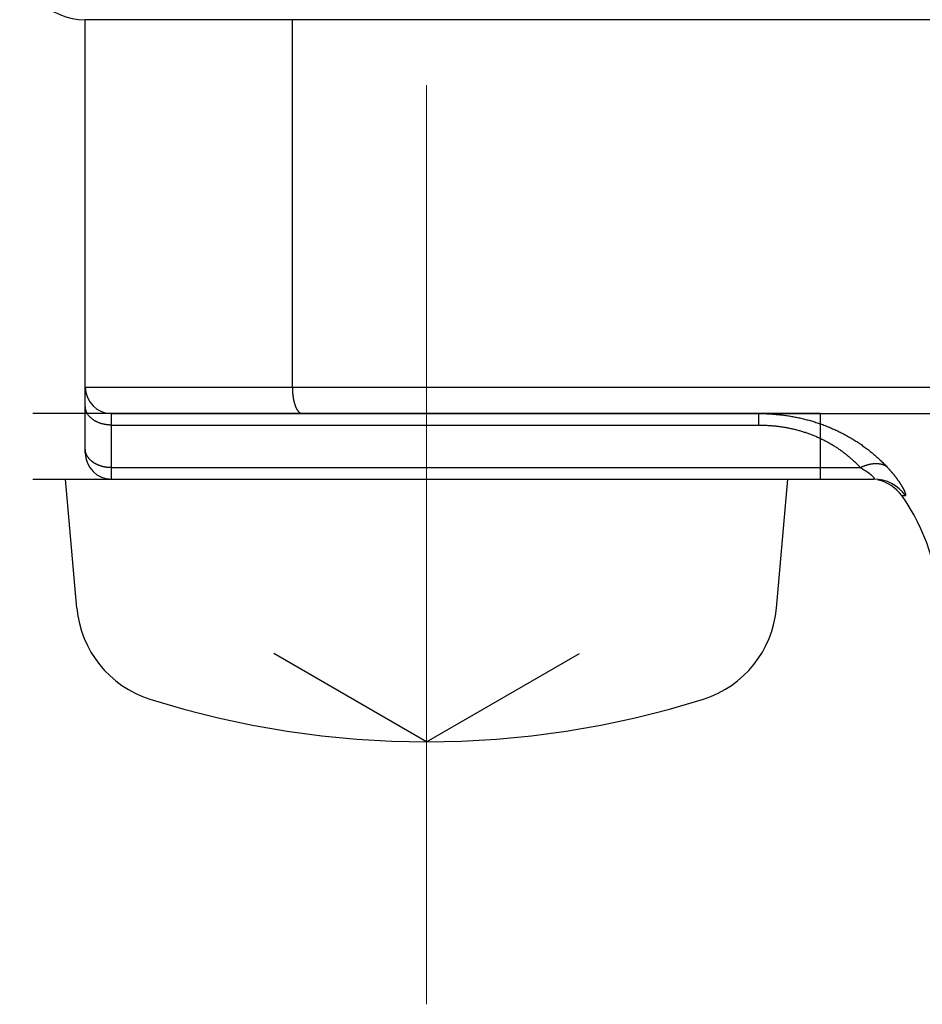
# Model space of a CAD drawing. Header units: millimetres. Extents: x 0 to 1071, y 0 to 742.
# Tile 103 of 130: x 287 to 293.88, y 438 to 445.5. Entities that reach past the tile are written whole.
import ezdxf

# ---------------------------------------------------------------- set-up
doc = ezdxf.new("R2010")
doc.units = ezdxf.units.MM
doc.header["$LTSCALE"] = 0.454724
doc.linetypes.add('CENTER', pattern=[50.8, 31.75, -6.35, 6.35, -6.35])
doc.layers.add('NoLayerName_001', color=7, linetype='Continuous')

msp = doc.modelspace()

# ---------------------------------------------------------------- linework, layer by layer
at = {"layer": 'NoLayerName_001', "color": 60, "linetype": 'Continuous', "lineweight": 25}
for p, q in [((287.5, 442.2), (287.5, 445.5)), ((289.077089, 442.7), (289.077089, 445.5)), ((310.750001, 445.5), (289.250001, 445.5)), ((287.5, 442.7), (312.5, 442.7)), ((293.1, 442.5), (287.1, 442.5)), ((287.7, 442), (287.7, 442.5)), ((287.7, 442.5), (312.3, 442.5)), ((292.626982, 442.5), (292.626982, 442.412132)), ((293.1, 442), (293.1, 442.5)), ((287.7, 442.412132), (292.626982, 442.412132)), ((287.7, 442.087868), (293.403329, 442.087868)), ((287.7, 442), (293.504948, 442)), ((293.71835, 441.875), (293.747298, 441.875))]:
    msp.add_line(p, q, dxfattribs=at)
at = {"layer": 'NoLayerName_001', "color": 7, "linetype": 'Continuous', "lineweight": 25}
for p, q in [((312.5, 445.5), (287.500001, 445.5)), ((287.1, 442), (293.1, 442)), ((287.435905, 441.018102), (287.35, 442)), ((292.764095, 441.018102), (292.85, 442)), ((290.1, 440), (288.937099, 440.671401)), ((290.1, 440), (291.262901, 440.671401))]:
    msp.add_line(p, q, dxfattribs=at)
at = {"layer": 'NoLayerName_001', "color": 4, "linetype": 'CENTER', "lineweight": 13}
msp.add_line((290.1, 445), (290.1, 438), dxfattribs=at)
at = {"layer": 'NoLayerName_001', "color": 7, "linetype": 'Continuous', "lineweight": 25}
for centre, radius, start, end in [((287.500001, 446), 0.5, 180, 270), ((288.232861, 441.087827), 0.8, 185, 252.4732218), ((291.96714, 441.087827), 0.8, 287.5267782, 355), ((290.1, 447), 7, 252.4732218, 287.5267782)]:
    msp.add_arc(centre, radius, start, end, dxfattribs=at)
at = {"layer": 'NoLayerName_001', "color": 60, "linetype": 'Continuous', "lineweight": 25}
for centre, radius, start, end in [((287.7, 442.7), 0.2, 180, 270), ((287.7, 442.2), 0.2, 180, 270), ((293.504585, 441.701863), 0.298138, 35.5019192, 89.9681669), ((293.47468, 441.7), 0.3, 35.6853347, 77.9300744), ((292.5, 441), 1.5, 0, 35.6853347)]:
    msp.add_arc(centre, radius, start, end, dxfattribs=at)
for points, knots in [([(289.077089, 442.7), (289.077096, 442.698317), (289.0771, 442.694952), (289.077174, 442.689903), (289.07729, 442.684853), (289.077455, 442.679804), (289.077668, 442.674756), (289.077931, 442.669709), (289.078244, 442.664665), (289.078608, 442.659625), (289.079023, 442.654588), (289.07949, 442.649556), (289.08001, 442.644529), (289.080584, 442.639509), (289.081212, 442.634496), (289.081896, 442.62949), (289.082635, 442.624493), (289.08343, 442.619506), (289.084283, 442.614528), (289.085196, 442.609562), (289.086171, 442.604609), (289.087212, 442.599669), (289.088321, 442.594744), (289.0895, 442.589836), (289.090751, 442.584944), (289.092078, 442.580073), (289.093485, 442.575223), (289.094978, 442.570399), (289.096562, 442.565604), (289.098242, 442.560842), (289.100022, 442.556115), (289.101907, 442.551428), (289.103909, 442.546789), (289.106039, 442.542208), (289.108308, 442.537694), (289.110726, 442.533256), (289.113303, 442.528906), (289.116056, 442.524663), (289.119024, 442.520568), (289.122189, 442.516614), (289.124541, 442.514192), (289.125688, 442.512952)], [0, 0, 0, 0, 0.005047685, 0.010097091, 0.015147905, 0.020199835, 0.025252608, 0.030305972, 0.035359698, 0.040413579, 0.045467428, 0.050521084, 0.05557441, 0.060627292, 0.065679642, 0.070731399, 0.075782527, 0.080833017, 0.08588284, 0.090931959, 0.095980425, 0.101028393, 0.106076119, 0.111123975, 0.116172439, 0.121221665, 0.126271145, 0.13132056, 0.136369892, 0.14141945, 0.146469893, 0.151521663, 0.15657353, 0.161624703, 0.166675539, 0.171727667, 0.176783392, 0.181840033, 0.18689505, 0.191951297, 0.197017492, 0.197017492, 0.197017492, 0.197017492]), ([(287.7, 442.412132), (287.697438, 442.412167), (287.69231, 442.412185), (287.684621, 442.41252), (287.676937, 442.413039), (287.669265, 442.413777), (287.661613, 442.414727), (287.653987, 442.415893), (287.646396, 442.417274), (287.638846, 442.418874), (287.631345, 442.420692), (287.6239, 442.42273), (287.616519, 442.42499), (287.609213, 442.427477), (287.601992, 442.430196), (287.594867, 442.433155), (287.587851, 442.436358), (287.580954, 442.439812), (287.574188, 442.443522), (287.567563, 442.447495), (287.561092, 442.451736), (287.554789, 442.456248), (287.548675, 442.461032), (287.542779, 442.466087), (287.537131, 442.47141), (287.531762, 442.476999), (287.526703, 442.482851), (287.521985, 442.488963), (287.517638, 442.495333), (287.513696, 442.501955), (287.51019, 442.508817), (287.507147, 442.515899), (287.5046, 442.523177), (287.502574, 442.530623), (287.501119, 442.538199), (287.500159, 442.545855), (287.500102, 442.550992), (287.5, 442.553553)], [0, 0, 0, 0, 0.007686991, 0.015382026, 0.023083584, 0.03079027, 0.038500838, 0.04621421, 0.053929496, 0.061646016, 0.069363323, 0.077081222, 0.084799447, 0.092516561, 0.100231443, 0.107943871, 0.115654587, 0.123365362, 0.131079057, 0.138799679, 0.146532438, 0.154283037, 0.162047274, 0.169814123, 0.177574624, 0.185322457, 0.193054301, 0.200770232, 0.20847412, 0.21617386, 0.223874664, 0.23157569, 0.239278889, 0.246989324, 0.254702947, 0.262408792, 0.270098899, 0.270098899, 0.270098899, 0.270098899]), ([(289.125688, 442.512952), (289.126927, 442.511802), (289.12933, 442.509418), (289.133377, 442.506344), (289.137729, 442.503695), (289.142417, 442.501686), (289.14734, 442.500258), (289.150741, 442.500156), (289.15242, 442.5)], [0, 0, 0, 0, 0.0050727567, 0.0101387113, 0.0152102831, 0.0203149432, 0.0254128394, 0.0304698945, 0.0304698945, 0.0304698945, 0.0304698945]), ([(292.626982, 442.5), (292.639072, 442.499854), (292.663263, 442.499774), (292.699534, 442.498386), (292.735782, 442.496228), (292.771977, 442.493156), (292.808093, 442.489198), (292.844103, 442.484337), (292.879981, 442.478565), (292.915698, 442.471874), (292.951228, 442.464256), (292.986544, 442.455711), (293.021619, 442.446238), (293.056425, 442.435836), (293.090935, 442.424504), (293.125123, 442.412241), (293.158962, 442.399046), (293.192422, 442.384919), (293.225477, 442.369862), (293.2581, 442.353886), (293.290263, 442.337), (293.32194, 442.319214), (293.353102, 442.300537), (293.383722, 442.280978), (293.413773, 442.260548), (293.443224, 442.239257), (293.472055, 442.217131), (293.50024, 442.194193), (293.527764, 442.170476), (293.554573, 442.145977), (293.580759, 442.120833), (293.597504, 442.103371), (293.605962, 442.094731)], [0, 0, 0, 0, 0.03627185, 0.07256602, 0.10887686, 0.14519938, 0.18152934, 0.21786327, 0.2541986, 0.29053367, 0.32686744, 0.3631985, 0.39952577, 0.43584877, 0.47216771, 0.50848349, 0.54479782, 0.58111319, 0.61743115, 0.65375122, 0.69007301, 0.72639646, 0.7627219, 0.79905013, 0.83538248, 0.87171981, 0.90805901, 0.94439553, 0.98072437, 1.01704015, 1.05333721, 1.08960974, 1.08960974, 1.08960974, 1.08960974]), ([(292.626982, 442.412132), (292.636593, 442.412018), (292.655825, 442.411954), (292.684662, 442.41087), (292.713481, 442.409184), (292.74226, 442.406781), (292.770977, 442.40368), (292.799613, 442.399866), (292.828144, 442.39533), (292.856551, 442.390064), (292.884811, 442.384059), (292.912901, 442.377312), (292.940799, 442.369821), (292.968483, 442.361583), (292.99593, 442.352596), (293.023116, 442.342857), (293.05002, 442.332365), (293.076617, 442.321118), (293.102884, 442.309113), (293.128797, 442.296358), (293.154331, 442.282859), (293.179462, 442.268621), (293.204165, 442.253652), (293.228414, 442.237957), (293.252186, 442.221544), (293.275454, 442.204418), (293.298197, 442.1866), (293.320398, 442.168113), (293.342045, 442.148987), (293.363093, 442.129222), (293.38362, 442.108932), (293.396712, 442.09484), (293.403329, 442.087868)], [0, 0, 0, 0, 0.028836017, 0.057690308, 0.086558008, 0.115434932, 0.144317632, 0.173203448, 0.202090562, 0.230978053, 0.259865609, 0.288751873, 0.317635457, 0.346515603, 0.375392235, 0.404266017, 0.433138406, 0.462011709, 0.490887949, 0.519766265, 0.548645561, 0.577525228, 0.606405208, 0.635286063, 0.664169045, 0.693055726, 0.7219447, 0.750832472, 0.779714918, 0.808587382, 0.837444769, 0.866281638, 0.866281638, 0.866281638, 0.866281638]), ([(287.600001, 442.106816), (287.59829, 442.10754), (287.594854, 442.108956), (287.589776, 442.111264), (287.584749, 442.113685), (287.579785, 442.116241), (287.57489, 442.118927), (287.570069, 442.121747), (287.565329, 442.124703), (287.560675, 442.127795), (287.556115, 442.131026), (287.551655, 442.134397), (287.547306, 442.137908), (287.543077, 442.141561), (287.538977, 442.145357), (287.535016, 442.149295), (287.531203, 442.153378), (287.52755, 442.157606), (287.524065, 442.161979), (287.520762, 442.166493), (287.517653, 442.171144), (287.514751, 442.175928), (287.512071, 442.18084), (287.509627, 442.185874), (287.507431, 442.191027), (287.505499, 442.19629), (287.503841, 442.201651), (287.502464, 442.207091), (287.501375, 442.212593), (287.500596, 442.218139), (287.500084, 442.223708), (287.500054, 442.227432), (287.5, 442.229289)], [0, 0, 0, 0, 0.005572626, 0.011149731, 0.016729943, 0.02231219, 0.027895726, 0.033480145, 0.039065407, 0.044651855, 0.050240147, 0.055829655, 0.061418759, 0.067006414, 0.072592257, 0.078176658, 0.08376077, 0.089346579, 0.094936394, 0.10052911, 0.106122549, 0.111715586, 0.117308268, 0.122901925, 0.128499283, 0.134103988, 0.139714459, 0.14532557, 0.150932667, 0.156531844, 0.162120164, 0.16769589, 0.16769589, 0.16769589, 0.16769589]), ([(287.7, 442.087868), (287.698299, 442.087884), (287.694895, 442.087892), (287.689791, 442.088042), (287.68469, 442.088274), (287.67959, 442.088602), (287.674494, 442.089021), (287.6694, 442.089534), (287.664313, 442.090139), (287.659233, 442.090838), (287.654165, 442.091632), (287.649111, 442.09252), (287.644073, 442.093505), (287.639056, 442.094586), (287.634062, 442.095764), (287.629094, 442.097041), (287.624154, 442.098416), (287.619247, 442.099891), (287.614374, 442.101465), (287.609541, 442.103144), (287.604743, 442.104911), (287.601585, 442.10619), (287.600001, 442.106816)], [0, 0, 0, 0, 0.005105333, 0.010210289, 0.015316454, 0.020425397, 0.025538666, 0.030657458, 0.035781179, 0.040908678, 0.046038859, 0.051170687, 0.056303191, 0.061435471, 0.066566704, 0.071696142, 0.076823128, 0.081947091, 0.087067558, 0.092184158, 0.097296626, 0.102404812, 0.102404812, 0.102404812, 0.102404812]), ([(293.403466, 442.087865), (293.404166, 442.087484), (293.405567, 442.086724), (293.407663, 442.085571), (293.409755, 442.084412), (293.411842, 442.083246), (293.413925, 442.082071), (293.416004, 442.080889), (293.418078, 442.079698), (293.420148, 442.0785), (293.422213, 442.077294), (293.424274, 442.07608), (293.426329, 442.074857), (293.42838, 442.073627), (293.430426, 442.072388), (293.432467, 442.071141), (293.434503, 442.069885), (293.436533, 442.068621), (293.438558, 442.067348), (293.440577, 442.066065), (293.44259, 442.064774), (293.444596, 442.063473), (293.446597, 442.062162), (293.44859, 442.060841), (293.450577, 442.05951), (293.452557, 442.058169), (293.45453, 442.056817), (293.456495, 442.055455), (293.458453, 442.054081), (293.460402, 442.052697), (293.462344, 442.0513), (293.464277, 442.049892), (293.466201, 442.048471), (293.468116, 442.047038), (293.470021, 442.045592), (293.471918, 442.044133), (293.473804, 442.042661), (293.47568, 442.041175), (293.477544, 442.039674), (293.479398, 442.03816), (293.480621, 442.037136), (293.481234, 442.036625)], [0, 0, 0, 0, 0.0023913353, 0.0047827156, 0.0071741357, 0.0095655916, 0.01195708, 0.0143485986, 0.016740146, 0.0191317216, 0.021523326, 0.0239149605, 0.0263066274, 0.0286983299, 0.0310900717, 0.0334818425, 0.0358736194, 0.0382653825, 0.0406571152, 0.0430488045, 0.0454404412, 0.0478320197, 0.0502235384, 0.0526149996, 0.0550064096, 0.0573977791, 0.0597891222, 0.0621804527, 0.0645717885, 0.0669631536, 0.0693545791, 0.0717461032, 0.0741377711, 0.0765296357, 0.0789217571, 0.0813142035, 0.0837070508, 0.0861002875, 0.0884936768, 0.0908869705, 0.0932799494, 0.0932799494, 0.0932799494, 0.0932799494]), ([(293.606082, 442.094633), (293.604108, 442.0959), (293.600213, 442.098527), (293.594022, 442.101917), (293.587657, 442.10499), (293.581112, 442.107691), (293.57443, 442.110043), (293.567638, 442.112048), (293.560765, 442.113716), (293.553831, 442.115056), (293.54685, 442.116085), (293.539834, 442.116817), (293.532795, 442.117269), (293.525743, 442.117455), (293.518691, 442.117391), (293.511649, 442.117093), (293.504623, 442.116571), (293.497617, 442.115836), (293.490635, 442.114895), (293.483682, 442.11376), (293.47676, 442.112439), (293.469872, 442.110942), (293.463024, 442.109279), (293.456217, 442.107459), (293.449453, 442.105488), (293.442735, 442.10337), (293.436064, 442.101113), (293.429442, 442.098719), (293.422869, 442.096195), (293.41635, 442.093542), (293.409876, 442.090782), (293.405612, 442.08883), (293.403474, 442.087868)], [0, 0, 0, 0, 0.00703598, 0.014086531, 0.021152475, 0.028230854, 0.035315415, 0.042397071, 0.049465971, 0.056523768, 0.063576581, 0.070628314, 0.077680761, 0.084733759, 0.091785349, 0.098832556, 0.105876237, 0.112918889, 0.119962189, 0.127007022, 0.134053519, 0.141101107, 0.148148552, 0.155194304, 0.162238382, 0.169281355, 0.176323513, 0.183364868, 0.19040517, 0.197443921, 0.204480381, 0.211513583, 0.211513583, 0.211513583, 0.211513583]), ([(293.682353, 442.00418), (293.681593, 442.005203), (293.680077, 442.007252), (293.677781, 442.01031), (293.675473, 442.01336), (293.673152, 442.016398), (293.670817, 442.019426), (293.668468, 442.022444), (293.666107, 442.025452), (293.663733, 442.02845), (293.661346, 442.031437), (293.658947, 442.034415), (293.656536, 442.037383), (293.654112, 442.040341), (293.651677, 442.043289), (293.64923, 442.046228), (293.646771, 442.049157), (293.644301, 442.052076), (293.64182, 442.054986), (293.639328, 442.057887), (293.636825, 442.060778), (293.634311, 442.06366), (293.631787, 442.066532), (293.629251, 442.069395), (293.626706, 442.072249), (293.624149, 442.075093), (293.621582, 442.077927), (293.619005, 442.080752), (293.616417, 442.083567), (293.613819, 442.086373), (293.61121, 442.089169), (293.608593, 442.091956), (293.606838, 442.093805), (293.605962, 442.094731)], [0, 0, 0, 0, 0.003824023, 0.007648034, 0.011472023, 0.015295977, 0.019119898, 0.022943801, 0.026767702, 0.030591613, 0.034415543, 0.038239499, 0.042063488, 0.04588751, 0.049711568, 0.053535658, 0.057359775, 0.061183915, 0.065008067, 0.068832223, 0.072656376, 0.076480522, 0.080304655, 0.084128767, 0.087952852, 0.091776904, 0.095600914, 0.099424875, 0.103248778, 0.107072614, 0.110896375, 0.114720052, 0.118543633, 0.118543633, 0.118543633, 0.118543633]), ([(293.481234, 442.036625), (293.481842, 442.036109), (293.483061, 442.035082), (293.484869, 442.033515), (293.486662, 442.031933), (293.488437, 442.030332), (293.490193, 442.028712), (293.49193, 442.027072), (293.493644, 442.025409), (293.495334, 442.023719), (293.496996, 442.022), (293.498628, 442.020249), (293.500227, 442.018462), (293.501792, 442.016637), (293.503314, 442.014773), (293.504765, 442.012856), (293.506114, 442.010873), (293.507321, 442.008812), (293.50839, 442.006662), (293.509128, 442.004403), (293.509223, 442.001843), (293.50718, 442.000026), (293.505536, 442.000118), (293.504746, 442)], [0, 0, 0, 0, 0.0023924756, 0.0047842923, 0.0071753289, 0.0095655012, 0.0119547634, 0.0143432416, 0.0167315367, 0.0191204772, 0.0215110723, 0.0239045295, 0.0263022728, 0.0287059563, 0.0311146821, 0.0335204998, 0.0359173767, 0.038304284, 0.0406863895, 0.0430860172, 0.0454827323, 0.0478555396, 0.0502528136, 0.0502528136, 0.0502528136, 0.0502528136]), ([(293.747298, 441.875), (293.74826, 441.875748), (293.75104, 441.876862), (293.750321, 441.881252), (293.749905, 441.8849), (293.748918, 441.888639), (293.747783, 441.892278), (293.746497, 441.895893), (293.74512, 441.899462), (293.74366, 441.902994), (293.742135, 441.906498), (293.740552, 441.909978), (293.738917, 441.913436), (293.737238, 441.916873), (293.735521, 441.92029), (293.733767, 441.923688), (293.731979, 441.927068), (293.73016, 441.930431), (293.728312, 441.933778), (293.726436, 441.93711), (293.724535, 441.940428), (293.722609, 441.943731), (293.72066, 441.947021), (293.718689, 441.950298), (293.716697, 441.953563), (293.714684, 441.956814), (293.712651, 441.960053), (293.710598, 441.963279), (293.708527, 441.966494), (293.706436, 441.969696), (293.704328, 441.972887), (293.702202, 441.976066), (293.70006, 441.979234), (293.697901, 441.982391), (293.695727, 441.985537), (293.693536, 441.988671), (293.69133, 441.991795), (293.689109, 441.994908), (293.686872, 441.998009), (293.684623, 442.001102), (293.683109, 442.003153), (293.682353, 442.00418)], [0, 0, 0, 0, 0.003656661, 0.007577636, 0.011376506, 0.015176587, 0.019014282, 0.022850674, 0.026674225, 0.03049323, 0.034314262, 0.038138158, 0.041963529, 0.045788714, 0.049612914, 0.053436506, 0.05725985, 0.061083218, 0.064906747, 0.068730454, 0.072554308, 0.076378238, 0.080202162, 0.084026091, 0.087850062, 0.0916741, 0.095498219, 0.099322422, 0.103146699, 0.106971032, 0.11079539, 0.114619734, 0.118444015, 0.122268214, 0.126092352, 0.129916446, 0.133740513, 0.137564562, 0.141388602, 0.145212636, 0.149036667, 0.149036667, 0.149036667, 0.149036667])]:
    msp.add_open_spline(points, degree=3, knots=knots, dxfattribs=at)

doc.saveas('drawing.dxf')
